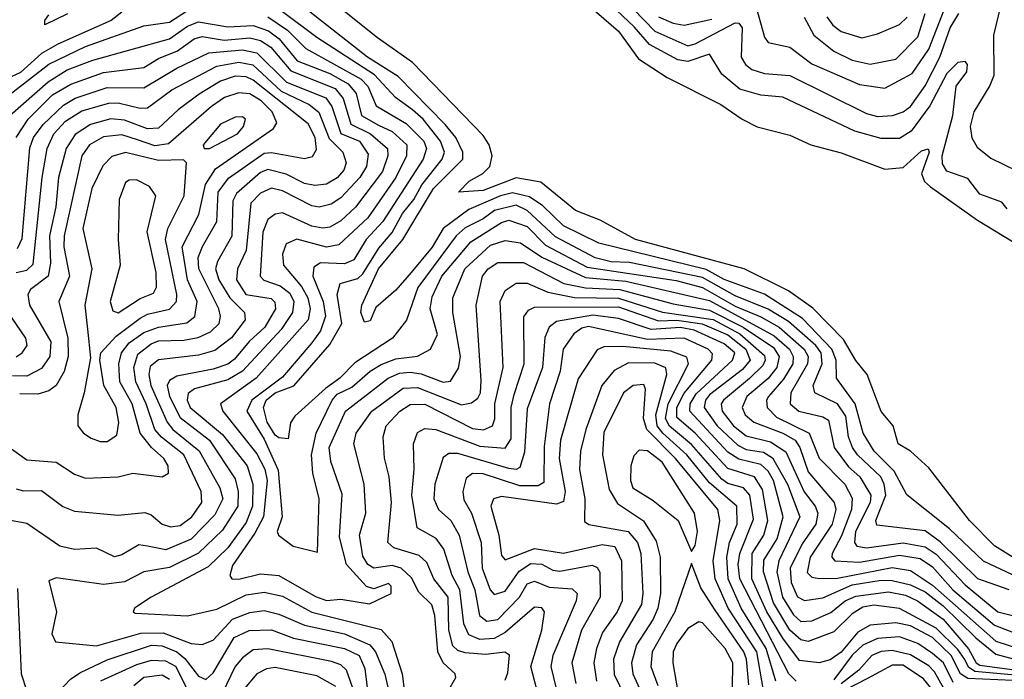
# Model space of a CAD drawing. Extents: x 1308313 to 1441400, y 959662 to 1036319.
# Tile 214 of 256: x 1311815 to 1314512, y 1028780 to 1030588. Entities that reach past the tile are written whole.
import ezdxf

# ---------------------------------------------------------------- set-up
doc = ezdxf.new("R2010")
doc.units = 0

msp = doc.modelspace()

# ---------------------------------------------------------------- linework, layer by layer
at = {"layer": '0CON10XD'}
for points in [[(1314583, 1029085), (1314485, 1029146), (1314416.4, 1029215), (1314305, 1029360), (1314255, 1029405.4), (1314220.9, 1029425), (1314207.7, 1029475), (1314175, 1029514.4), (1314136.3, 1029615), (1314105, 1029653.5), (1314071.3, 1029711.3), (1313987.2, 1029797.2), (1313921, 1029845), (1313799.1, 1029905), (1313501.8, 1029985), (1313405, 1030037.9), (1313337.3, 1030065), (1313242.8, 1030142.8), (1313175, 1030154.2), (1313085, 1030120), (1313016.7, 1030115), (1313046.5, 1030145), (1313084, 1030166), (1313103.1, 1030185), (1313109.1, 1030215), (1313101.3, 1030245), (1313085, 1030270.3), (1312890.6, 1030470.6), (1312795, 1030538.3), (1312519.1, 1030759.1)], [(1313268.4, 1030718.4), (1313455, 1030556.2), (1313510.2, 1030480.2), (1313588.8, 1030428.8), (1313735.6, 1030355), (1313794.4, 1030315), (1313835, 1030294.1), (1313925, 1030271.5), (1313982, 1030245), (1314065, 1030222.9), (1314185, 1030177.8), (1314235, 1030182.5), (1314285, 1030227.9), (1314303.4, 1030233.4), (1314306, 1030225), (1314285.6, 1030165), (1314293.8, 1030143.8), (1314309.5, 1030129.5), (1314438.4, 1030038.4), (1314608.2, 1029935)], [(1313438, 1030678), (1313555, 1030556.1), (1313645, 1030516.1), (1313665, 1030521.1), (1313775, 1030578.7), (1313785, 1030578.5), (1313794, 1030565), (1313791.2, 1030485), (1313803.1, 1030465), (1313820.7, 1030450.7), (1313855, 1030439.8), (1313925, 1030434.6), (1314135, 1030331), (1314165, 1030322.7), (1314205.7, 1030325), (1314235, 1030334.8), (1314255, 1030349.3), (1314295, 1030406), (1314335.8, 1030485), (1314363.7, 1030565), (1314387.3, 1030605)], [(1314520.3, 1030069.7), (1314505, 1030087.8), (1314445, 1030109.8), (1314412, 1030152), (1314355, 1030172.5), (1314342.4, 1030192.4), (1314342.2, 1030215), (1314371.4, 1030325), (1314379.8, 1030405), (1314409.5, 1030445), (1314411.5, 1030465), (1314405, 1030473.1), (1314385, 1030470), (1314355, 1030440.4), (1314308.2, 1030351.8), (1314257.4, 1030282.6), (1314225, 1030262.5), (1314175, 1030261.6), (1314102.5, 1030282.5), (1313905.6, 1030375), (1313845, 1030381.1), (1313787.6, 1030397.6), (1313738.2, 1030438.2), (1313705, 1030493.1), (1313645, 1030472.6), (1313617.7, 1030477.7), (1313539.9, 1030519.9), (1313498.3, 1030568.3), (1313417.5, 1030645)], [(1311735, 1030342.1), (1311895, 1030465.3), (1311995, 1030514.5), (1312155, 1030571), (1312225, 1030581.2), (1312275, 1030612.7)], [(1314642.8, 1029015), (1314455, 1029104.1), (1314362.1, 1029192.1), (1314245, 1029285.6), (1314210.7, 1029350.7), (1314155.4, 1029405), (1314125.9, 1029455), (1314103.5, 1029535), (1314052.3, 1029605), (1314051.6, 1029655), (1314040.1, 1029685), (1313958.9, 1029768.9), (1313855, 1029835.7), (1313745, 1029876.1), (1313695, 1029902.9), (1313401.6, 1029975), (1313305, 1030022.9), (1313247.6, 1030077.6), (1313211.9, 1030101.9), (1313165, 1030113.5), (1313132.5, 1030105), (1313045, 1030067.3), (1312974.9, 1030015.1), (1312945, 1029964.2), (1312886.9, 1029895), (1312845, 1029846.1), (1312790.7, 1029799.3), (1312775, 1029762.3), (1312759.1, 1029759.1), (1312749.6, 1029785), (1312751.9, 1029805), (1312797.9, 1029905), (1312864.6, 1029985.4), (1312948.9, 1030125), (1313028.6, 1030205), (1313029.2, 1030225), (1313009.6, 1030265), (1312980.5, 1030300.5), (1312851.6, 1030431.6), (1312767.7, 1030485), (1312598.2, 1030618.2)], [(1313828.8, 1030635), (1313855, 1030540), (1313864.8, 1030524.8), (1313925, 1030512.2), (1313985, 1030466.4), (1314115, 1030409.7), (1314185, 1030399.8), (1314259.4, 1030440.6), (1314305, 1030507), (1314347.2, 1030615)], [(1314501.8, 1030625), (1314482.5, 1030545), (1314483, 1030435), (1314472.6, 1030407.4), (1314428.6, 1030335), (1314419, 1030295), (1314423.5, 1030263.5), (1314438.2, 1030238.2), (1314475, 1030208.2), (1314583.5, 1030155)], [(1312095, 1030607.9), (1312065.3, 1030585), (1311919.2, 1030520.8), (1311875, 1030495.1), (1311817, 1030443), (1311755, 1030414.9)], [(1311946, 1030604), (1311883.6, 1030573.6), (1311884, 1030585), (1311895, 1030601.1)], [(1312495, 1030595.6), (1312548.9, 1030558.9), (1312598.7, 1030508.7), (1312750.4, 1030425), (1312768.4, 1030405), (1312791.5, 1030351.5), (1312873.3, 1030303.3), (1312922, 1030255), (1312929.2, 1030235), (1312920.1, 1030205), (1312809.6, 1030035), (1312763.8, 1029985), (1312730.3, 1029929.7), (1312705, 1029918.2), (1312638.7, 1029921.3), (1312620.6, 1029909.4), (1312617.9, 1029885), (1312645.9, 1029815), (1312652.9, 1029775), (1312639, 1029735), (1312615, 1029702.1), (1312535, 1029608.5), (1312450.9, 1029545), (1312437.6, 1029515), (1312485, 1029438.3), (1312523.3, 1029353.3), (1312533.6, 1029225), (1312520.4, 1029185), (1312523.6, 1029175), (1312563.8, 1029145), (1312631.2, 1029128.8), (1312635.2, 1029275), (1312617.8, 1029345), (1312614.4, 1029395), (1312627.3, 1029455), (1312670.8, 1029545), (1312685, 1029561.4), (1312725, 1029580.6), (1312775.1, 1029624.9), (1312805, 1029642.9), (1312845, 1029657.9), (1312905, 1029665.7), (1312940.3, 1029685), (1312959.6, 1029725), (1312939.1, 1029795), (1312945, 1029828.1), (1312971.5, 1029885), (1313051, 1029979), (1313135, 1030031.8), (1313155, 1030038.6), (1313205, 1030020.9), (1313255, 1029969.5), (1313369.8, 1029909.8), (1313613.1, 1029873.1), (1313685, 1029853.8), (1313775, 1029802.4), (1313845, 1029773.6), (1313895, 1029745.4), (1313964.1, 1029685), (1313974.5, 1029665), (1313972.9, 1029645), (1313926.9, 1029565), (1313925.2, 1029535), (1313949.7, 1029515), (1314015, 1029499.6), (1314030.3, 1029490.3), (1314046.3, 1029415), (1314085, 1029362.7), (1314116.6, 1029335), (1314146.3, 1029285), (1314145, 1029264.3), (1314104.4, 1029185), (1314101.4, 1029155), (1314108.1, 1029145), (1314135, 1029140.4), (1314235, 1029154.1), (1314295, 1029143), (1314325, 1029122.9), (1314405, 1029038.6), (1314494.4, 1028965), (1314585, 1028942.4)], [(1314525, 1029025.7), (1314440, 1029055), (1314336.5, 1029156.5), (1314295, 1029186.7), (1314162.7, 1029202.7), (1314160.6, 1029215), (1314187.3, 1029285), (1314183.4, 1029315), (1314173.6, 1029335), (1314109.7, 1029395), (1314095.9, 1029415), (1314085.3, 1029445), (1314078.4, 1029501.6), (1314055, 1029534.9), (1313993.3, 1029565), (1313988.6, 1029585), (1314012.9, 1029645), (1314010, 1029675), (1313995.5, 1029695), (1313920.6, 1029760.6), (1313865, 1029794.3), (1313775, 1029831.1), (1313685, 1029881.2), (1313485, 1029922.7), (1313435, 1029924.3), (1313391.6, 1029935), (1313283, 1029993), (1313205.1, 1030065), (1313175, 1030079.4), (1313115.2, 1030065), (1313085, 1030042), (1313035, 1030017.4), (1313010.4, 1029995), (1312905.9, 1029854.1), (1312875, 1029764.5), (1312836.5, 1029715), (1312732.7, 1029647.3), (1312692.2, 1029605), (1312652.7, 1029577.3), (1312569.1, 1029500.9), (1312557.1, 1029482.9), (1312550.8, 1029439.2), (1312525, 1029441.7), (1312515, 1029449.4), (1312492.9, 1029485), (1312482.4, 1029525), (1312490.6, 1029545), (1312514.9, 1029565), (1312565.6, 1029584.4), (1312665, 1029697.9), (1312697.2, 1029755), (1312684.8, 1029835), (1312692.7, 1029865), (1312741.3, 1029878.7), (1312755, 1029890.9), (1312798.6, 1029961.4), (1312835.1, 1030004.9), (1312863.9, 1030056.1), (1312895, 1030094.5), (1312916.3, 1030135), (1312972.2, 1030205), (1312978.2, 1030225), (1312967.6, 1030255), (1312920, 1030315), (1312891, 1030341), (1312844.8, 1030374.8), (1312786.9, 1030436.9), (1312629.1, 1030539.1), (1312535, 1030609.5)], [(1313565, 1030595.6), (1313605, 1030578.1), (1313635, 1030572.9), (1313711.2, 1030588.8)], [(1313964.3, 1030594.3), (1313990.5, 1030545), (1314045, 1030501.6), (1314095, 1030476.4), (1314145, 1030465.9), (1314215, 1030479.3), (1314275, 1030540.4), (1314295.3, 1030605)], [(1314026.2, 1030595), (1314042.2, 1030572.2), (1314065, 1030554.8), (1314121.7, 1030538.3), (1314165, 1030549.2), (1314225, 1030574.8), (1314245.9, 1030594.1)], [(1311787.7, 1030325), (1311892.6, 1030417.4), (1311945, 1030450.1), (1312015, 1030476.5), (1312225, 1030535.6), (1312275, 1030570.1), (1312305, 1030581.6), (1312385, 1030567.8), (1312455, 1030572.1), (1312496.7, 1030556.7), (1312525.8, 1030535), (1312575, 1030475.1), (1312665, 1030440), (1312715, 1030412.3), (1312736.3, 1030385), (1312751.2, 1030325), (1312798.3, 1030298.3), (1312835, 1030280.9), (1312875.9, 1030245), (1312874.9, 1030215), (1312844.9, 1030155), (1312768.2, 1030045), (1312689.4, 1029970.6), (1312655, 1029964.4), (1312574.2, 1029985.8), (1312545, 1029973.1), (1312534.8, 1029945.2), (1312537.3, 1029915), (1312586.6, 1029856.6), (1312604.3, 1029825), (1312610.9, 1029795), (1312605.1, 1029765), (1312462.6, 1029605), (1312364.7, 1029535), (1312371.5, 1029515), (1312465, 1029398.1), (1312486.2, 1029356.2), (1312492.9, 1029325), (1312482.7, 1029225), (1312459.3, 1029180.7), (1312397.6, 1029092.4), (1312390.8, 1029065), (1312395.7, 1029055.7), (1312415, 1029054.6), (1312475, 1029069.1), (1312525, 1029064.6), (1312625, 1029006.8), (1312655, 1028996.2), (1312695, 1028999.4), (1312773.5, 1028986.5), (1312832.9, 1029015), (1312832.5, 1029035), (1312825, 1029042.5), (1312785, 1029027.7), (1312765, 1029034.3), (1312709.9, 1029095), (1312690.6, 1029169.4), (1312697.9, 1029287.9), (1312667.3, 1029377.3), (1312663, 1029415), (1312707.9, 1029515), (1312823.9, 1029605), (1312855, 1029619.1), (1312885, 1029621.8), (1312915, 1029616.8), (1312975, 1029594), (1312995, 1029597.1), (1313017, 1029633), (1313022.4, 1029665), (1313001.6, 1029785), (1313001.4, 1029825), (1313034.2, 1029905), (1313105, 1029970), (1313145, 1029982.7), (1313186.5, 1029976.5), (1313245, 1029936.8), (1313365, 1029881.5), (1313475, 1029870.7), (1313705, 1029818.1), (1313881.6, 1029721.6), (1313924.1, 1029685), (1313933.4, 1029665), (1313932.6, 1029645), (1313907.4, 1029602.6), (1313866.5, 1029555), (1313860.7, 1029545), (1313862.4, 1029525), (1313888.3, 1029498.3), (1313977.4, 1029455), (1314005, 1029386.1), (1314075.1, 1029315), (1314095, 1029276.2), (1314093.1, 1029245), (1314066.5, 1029173.5), (1314040.3, 1029125), (1314039.4, 1029115), (1314047.7, 1029105), (1314115, 1029100.8), (1314225, 1029120.3), (1314281.5, 1029111.5), (1314315, 1029088.2), (1314371.5, 1029025), (1314485, 1028928.9), (1314646.3, 1028866.3)], [(1311805.4, 1030265), (1311837.9, 1030315), (1311905, 1030381.7), (1311955, 1030411), (1312045, 1030443), (1312155, 1030456.6), (1312195, 1030481.5), (1312247.7, 1030502.3), (1312293, 1030535), (1312315, 1030542), (1312375, 1030531.4), (1312445, 1030537.8), (1312475, 1030530.6), (1312502.6, 1030512.6), (1312557.7, 1030447.7), (1312679.1, 1030399.1), (1312701.3, 1030371.3), (1312721.7, 1030301.7), (1312775.9, 1030275), (1312822.1, 1030235), (1312823.3, 1030215), (1312808.7, 1030171.3), (1312735, 1030074.2), (1312695, 1030036.1), (1312665, 1030019.4), (1312645, 1030016.3), (1312615, 1030022.1), (1312535, 1030058.5), (1312515, 1030054.3), (1312495, 1030040.3), (1312481.1, 1030005), (1312474, 1029885), (1312483.6, 1029873.6), (1312528.3, 1029858.3), (1312555, 1029838), (1312566.2, 1029815), (1312562.3, 1029785), (1312531.2, 1029738.8), (1312425.6, 1029624.4), (1312385, 1029600.7), (1312293.8, 1029576.2), (1312276.7, 1029563.3), (1312274.1, 1029545), (1312282.1, 1029525), (1312371, 1029451), (1312438.1, 1029365), (1312454, 1029315), (1312452.4, 1029255), (1312435, 1029209.6), (1312385, 1029140.7), (1312331.7, 1029088.3), (1312174.9, 1029005.1), (1312129.5, 1028975), (1312125.7, 1028965), (1312131.3, 1028961.3), (1312275, 1028954), (1312355, 1028972), (1312435, 1029011.9), (1312485, 1029018.5), (1312535, 1029007.5), (1312615, 1028963.9), (1312805, 1028917), (1312834, 1028884), (1312862.3, 1028795), (1312869.2, 1028745)], [(1311809.1, 1029960.9), (1311821.7, 1029988.3), (1311843.2, 1030236.8), (1311853, 1030265), (1311879.3, 1030300.7), (1311935, 1030353.8), (1311967.2, 1030372.8), (1312055, 1030401.6), (1312155, 1030401.2), (1312245, 1030454.4), (1312333.5, 1030496.5), (1312425, 1030505.4), (1312465, 1030497.1), (1312546.2, 1030416.2), (1312653.9, 1030373.9), (1312670, 1030350), (1312695, 1030275.4), (1312745.9, 1030255), (1312769.2, 1030219.2), (1312764.6, 1030185), (1312746.5, 1030155), (1312695, 1030099.8), (1312668.2, 1030081.8), (1312635, 1030074), (1312615, 1030077.2), (1312535, 1030118.8), (1312505, 1030125.9), (1312475, 1030112.2), (1312448.5, 1030085), (1312435.4, 1029955), (1312411.2, 1029905), (1312408.7, 1029875), (1312434.1, 1029835), (1312503.6, 1029823.6), (1312513.7, 1029813.7), (1312515.6, 1029795), (1312486.7, 1029745), (1312444, 1029706), (1312403, 1029657), (1312385, 1029643.5), (1312345, 1029629.8), (1312245, 1029610.7), (1312225, 1029598.8), (1312219.3, 1029585), (1312225.1, 1029555), (1312255, 1029497.3), (1312335, 1029435.7), (1312405, 1029329.7), (1312413.4, 1029295), (1312412.2, 1029255), (1312371, 1029189), (1312305, 1029125.6), (1312225, 1029086.6), (1312155, 1029074.5), (1312102.5, 1029047.5), (1312045, 1029040), (1311915, 1029058.4), (1311895, 1029050), (1311915.7, 1028965), (1311903.4, 1028905), (1311912.9, 1028882.9), (1312025, 1028872.1), (1312146.6, 1028906.6), (1312207.7, 1028907.7), (1312285, 1028878.2), (1312315, 1028875.6), (1312345, 1028887.2), (1312398.3, 1028945), (1312445, 1028963.1), (1312485, 1028968.7), (1312525, 1028958.6), (1312595, 1028928.3), (1312705, 1028904.5), (1312774.5, 1028874.5), (1312789.9, 1028855), (1312815, 1028794.6), (1312828.8, 1028735)], [(1311805, 1029895.1), (1311835, 1029900.9), (1311852.1, 1029917.9), (1311876.2, 1030155), (1311890.7, 1030235), (1311908.7, 1030275), (1311940.5, 1030309.5), (1311985, 1030337.5), (1312058.8, 1030358.8), (1312085, 1030359.7), (1312145, 1030345.1), (1312165, 1030345.9), (1312231.4, 1030395), (1312355, 1030460.3), (1312415, 1030471.6), (1312453.6, 1030463.6), (1312531.7, 1030391.7), (1312607.5, 1030355), (1312634.2, 1030334.2), (1312662.5, 1030262.5), (1312700.3, 1030225), (1312709, 1030195), (1312702.9, 1030175), (1312685, 1030154.5), (1312655, 1030136.6), (1312623.4, 1030133.4), (1312595, 1030138.5), (1312544.6, 1030164.6), (1312495, 1030177.4), (1312475, 1030169.1), (1312408.8, 1030111.2), (1312398.9, 1030091.1), (1312395.9, 1029994.1), (1312357, 1029925), (1312351.8, 1029905), (1312360.1, 1029875), (1312390.3, 1029825), (1312431, 1029785), (1312432.2, 1029765), (1312395, 1029715.8), (1312349.3, 1029680.7), (1312305, 1029668.6), (1312195, 1029655.8), (1312172.3, 1029637.7), (1312168.6, 1029615), (1312174.2, 1029585), (1312218.6, 1029485), (1312234.2, 1029464.2), (1312306.5, 1029406.5), (1312363.1, 1029305), (1312371.2, 1029275), (1312349.2, 1029230.8), (1312285, 1029163.8), (1312215, 1029134.9), (1312164.9, 1029144.9), (1312141.7, 1029148.3), (1312095, 1029121), (1312075, 1029116.1), (1312025, 1029139.5), (1311965, 1029135.7), (1311925, 1029144.8), (1311835, 1029206.9), (1311775, 1029218.1)], [(1311805, 1029302.5), (1311825, 1029297), (1311875, 1029297.8), (1311933.5, 1029253.5), (1311965, 1029240.8), (1312085, 1029229.7), (1312157.4, 1029237.4), (1312175, 1029231.2), (1312205.5, 1029205), (1312227.7, 1029197.7), (1312255, 1029202), (1312286.5, 1029225), (1312313.7, 1029265), (1312312.2, 1029295), (1312264.9, 1029395), (1312203.4, 1029443.4), (1312185.1, 1029465.1), (1312161.6, 1029535), (1312133.4, 1029595), (1312127.4, 1029635), (1312139, 1029671), (1312175, 1029699.8), (1312195, 1029707.3), (1312265, 1029709), (1312303.7, 1029716.3), (1312337.5, 1029732.5), (1312361.5, 1029755), (1312365.4, 1029775), (1312360.3, 1029795), (1312305.7, 1029905), (1312304.3, 1029935.7), (1312316, 1029966), (1312354.6, 1030035), (1312359, 1030115), (1312387.1, 1030152.9), (1312485, 1030221.9), (1312505, 1030224), (1312595, 1030206.9), (1312617, 1030213), (1312628.4, 1030231.6), (1312624.4, 1030265), (1312605, 1030302.4), (1312455, 1030421.6), (1312435, 1030431.4), (1312405, 1030432.4), (1312365, 1030419.5), (1312306.4, 1030383.6), (1312249.1, 1030340.9), (1312195, 1030290.5), (1312165, 1030288.8), (1312102.3, 1030312.3), (1312065, 1030315.8), (1312009.3, 1030300.7), (1311967.4, 1030272.6), (1311942, 1030235), (1311921.7, 1030155), (1311914, 1030075), (1311896.7, 1029995), (1311899.8, 1029920.2), (1311893.2, 1029885), (1311845, 1029848.1), (1311837.1, 1029835), (1311842.3, 1029805), (1311899.9, 1029705), (1311897.7, 1029665), (1311875, 1029632.2), (1311835, 1029611.1), (1311795, 1029611.6)], [(1311786.2, 1029416.2), (1311835, 1029381.6), (1311914.8, 1029374.8), (1311965, 1029342.6), (1311995, 1029331.4), (1312084.7, 1029335.3), (1312124.8, 1029345.2), (1312205.3, 1029334.7), (1312222.9, 1029345), (1312221.4, 1029365), (1312209.6, 1029385), (1312176.1, 1029415), (1312144.9, 1029455), (1312123.2, 1029535), (1312089.6, 1029595), (1312086.9, 1029645), (1312093.6, 1029675), (1312115, 1029702.4), (1312155, 1029730.7), (1312194.8, 1029745.2), (1312272.8, 1029757.2), (1312295, 1029774.2), (1312301.6, 1029815), (1312275.1, 1029875.1), (1312259.9, 1029965), (1312305.9, 1030054.1), (1312324.4, 1030135.6), (1312351.2, 1030178.8), (1312510.7, 1030289.3), (1312519, 1030305), (1312506.4, 1030335), (1312476.2, 1030365), (1312445, 1030384.2), (1312415, 1030386.8), (1312375.7, 1030374.3), (1312340.2, 1030349.8), (1312222.4, 1030247.6), (1312185, 1030241.8), (1312138.1, 1030258.1), (1312095, 1030272.3), (1312045, 1030266.4), (1312006, 1030245), (1311985.2, 1030215), (1311936.9, 1029995), (1311936.1, 1029965), (1311951.4, 1029885), (1311922.4, 1029815), (1311947.1, 1029715), (1311947.9, 1029665), (1311936.5, 1029623.5), (1311915, 1029585.3), (1311895, 1029570.8), (1311865, 1029561.6), (1311815, 1029562.2)], [(1312335, 1030234.2), (1312411.4, 1030275), (1312428, 1030295), (1312433.3, 1030315), (1312425, 1030321.2), (1312405, 1030320.8), (1312365, 1030301.4), (1312317.8, 1030245), (1312320, 1030235), (1312335, 1030234.2)], [(1312035, 1029431.6), (1312055, 1029431.9), (1312081.2, 1029448.8), (1312086.4, 1029483.6), (1312079.4, 1029525), (1312045.8, 1029585), (1312034.5, 1029655), (1312037.2, 1029675), (1312079.7, 1029720.3), (1312145, 1029769.4), (1312165, 1029780.5), (1312225.5, 1029794.5), (1312244.5, 1029815), (1312245.4, 1029835), (1312214, 1029985), (1312220.9, 1030015), (1312265.2, 1030105), (1312272.2, 1030195), (1312263.6, 1030203.6), (1312195, 1030201.6), (1312105, 1030223.7), (1312067.4, 1030212.6), (1312042.8, 1030187.2), (1312012.6, 1030125), (1311988.2, 1030015), (1312012.8, 1029905), (1311993, 1029805), (1312000.8, 1029739.2), (1312008.9, 1029661.1), (1311991.8, 1029565), (1311973.9, 1029505), (1311974.6, 1029475), (1311989.5, 1029455), (1312010.7, 1029440.7), (1312035, 1029431.6)], [(1312085, 1029784.4), (1312145, 1029823.8), (1312181.4, 1029838.6), (1312189.7, 1029855), (1312189, 1029895), (1312163.9, 1030006.1), (1312187.5, 1030105), (1312170.7, 1030130.7), (1312135, 1030148.6), (1312115, 1030148), (1312105, 1030141.5), (1312087.5, 1030095), (1312084.3, 1029985), (1312090.2, 1029915), (1312062.9, 1029815), (1312070, 1029790), (1312085, 1029784.4)], [(1312987, 1028745), (1313009.7, 1028785), (1313007.7, 1028795), (1312975, 1028825.7), (1312960.4, 1028855), (1312952.6, 1028955), (1312943.8, 1028983.8), (1312908.6, 1029018.6), (1312888.3, 1029058.3), (1312860.2, 1029085), (1312835, 1029092.4), (1312785, 1029084.5), (1312768.9, 1029095), (1312755, 1029117.5), (1312746.2, 1029175), (1312763.2, 1029235), (1312758.8, 1029315), (1312730.4, 1029425), (1312736.6, 1029455), (1312779.9, 1029515), (1312865, 1029578), (1312905, 1029579.7), (1313025, 1029532.2), (1313052.2, 1029537.8), (1313069.6, 1029550.4), (1313077, 1029565), (1313078.8, 1029598.8), (1313065.8, 1029805), (1313082.4, 1029885), (1313098.3, 1029905), (1313125, 1029922.6), (1313195, 1029922.2), (1313305.1, 1029865.1), (1313365, 1029852.6), (1313458.5, 1029848.5), (1313605, 1029809.1), (1313705, 1029791.9), (1313797.1, 1029745), (1313879.5, 1029689.5), (1313895.5, 1029665), (1313889.1, 1029635), (1313865.4, 1029604.6), (1313807, 1029555), (1313793.6, 1029525), (1313802.3, 1029505), (1313825.7, 1029485), (1313905, 1029454.7), (1313938.9, 1029435), (1313952.1, 1029415), (1313975, 1029348.7), (1314046.4, 1029265), (1314050.9, 1029245), (1314040.8, 1029205), (1313980.2, 1029115), (1313972.4, 1029072.4), (1313985, 1029060.2), (1314005, 1029056.2), (1314055, 1029057.3), (1314205, 1029086.5), (1314255, 1029077.9), (1314315, 1029038.1), (1314488.9, 1028885), (1314629.2, 1028839.2)], [(1313145, 1028778.2), (1313152.4, 1028797.6), (1313156.6, 1028846.6), (1313144.1, 1028854.1), (1313092.1, 1028847.9), (1313035, 1028852.6), (1313015, 1028859.1), (1313001.9, 1028871.9), (1312990.7, 1028915), (1312988.7, 1029005), (1312949.2, 1029055), (1312930.4, 1029100.4), (1312909.2, 1029119.2), (1312840.1, 1029140.1), (1312823, 1029155), (1312833.1, 1029265), (1312827.2, 1029335), (1312814.3, 1029385.7), (1312810.4, 1029445), (1312819, 1029475), (1312856.7, 1029515), (1312885, 1029533.1), (1312925, 1029534.4), (1313055, 1029467.1), (1313085.9, 1029464.1), (1313110, 1029475), (1313116.2, 1029493.8), (1313116.2, 1029535), (1313139.1, 1029635), (1313131.2, 1029815), (1313144.6, 1029845.4), (1313175, 1029865.5), (1313205, 1029865.4), (1313261.3, 1029841.3), (1313335, 1029826.3), (1313455, 1029824.6), (1313575.9, 1029785.9), (1313715, 1029766.1), (1313787.2, 1029727.2), (1313855, 1029667.8), (1313857, 1029655), (1313850.2, 1029639.8), (1313814.4, 1029604.4)], [(1311805, 1029663.5), (1311821.8, 1029675), (1311835.3, 1029695), (1311832, 1029715), (1311741.9, 1029845)], [(1314541.5, 1028791.5), (1314431.7, 1028801.7), (1314413.7, 1028813.7), (1314404.3, 1028834.3), (1314385, 1028862.1), (1314325, 1028920.5), (1314225, 1028974.2), (1314155, 1028983.4), (1314125, 1028977.6), (1314095, 1028959.2), (1314045, 1028910.5), (1313975, 1028884.1), (1313955, 1028888.1), (1313925, 1028915.1), (1313879.7, 1028989.7), (1313852.5, 1029075), (1313853.7, 1029106.3), (1313889.7, 1029165), (1313906.2, 1029225), (1313880.3, 1029325), (1313865, 1029350.6), (1313845, 1029368.4), (1313785, 1029383.1), (1313755, 1029402.1), (1313650.9, 1029515), (1313651.6, 1029535), (1313667.8, 1029562.2), (1313767.8, 1029655), (1313774.2, 1029675), (1313745, 1029699.7), (1313662.8, 1029737.2), (1313625, 1029744.2), (1313545, 1029739.1), (1313455, 1029769.1), (1313385, 1029778.3), (1313285, 1029760.7), (1313265.1, 1029744.9), (1313253.1, 1029716.9), (1313246.9, 1029635), (1313205, 1029521.1), (1313197.5, 1029402.5), (1313185, 1029360.9), (1313174.7, 1029355.3), (1313155, 1029357.9), (1313015, 1029398.6), (1312990.8, 1029399.2), (1312975, 1029387.5), (1312952.2, 1029315), (1312949.2, 1029275), (1312962.2, 1029245), (1312996.3, 1029215), (1313018.5, 1029175), (1313042.7, 1029075), (1313061.7, 1029025), (1313074.9, 1028954.9), (1313095, 1028939), (1313125, 1028944.3), (1313183.8, 1029005), (1313205, 1029041.4), (1313225, 1029049.5), (1313265, 1029032.4), (1313328.3, 1029028.3), (1313342.5, 1029015), (1313339.3, 1028995), (1313275.1, 1028845), (1313269.5, 1028815), (1313284.9, 1028755)], [(1313169.1, 1029560.9), (1313196.8, 1029645), (1313196.4, 1029773.6), (1313208.4, 1029791.6), (1313225, 1029799.6), (1313455, 1029800.4), (1313565, 1029762), (1313615, 1029764.7), (1313684.3, 1029754.3), (1313755, 1029724.3), (1313804.2, 1029685), (1313815.5, 1029655), (1313795, 1029629.5), (1313705, 1029559.7), (1313693.5, 1029545), (1313689.6, 1029525), (1313725.5, 1029475), (1313781.9, 1029421.9), (1313805, 1029410), (1313852.6, 1029402.6), (1313877, 1029387), (1313918.2, 1029315), (1313951.7, 1029225), (1313894.9, 1029105), (1313888.7, 1029075), (1313904.4, 1029005), (1313935, 1028957.1), (1313955, 1028938.6), (1313985, 1028940.6), (1314037, 1028963), (1314076.2, 1028995), (1314105, 1029007.9), (1314195, 1029019.5), (1314241.1, 1029011.1), (1314274.1, 1028995), (1314344.6, 1028944.6), (1314413.7, 1028863.7), (1314434.8, 1028825), (1314445, 1028818.9), (1314580.4, 1028800.4)], [(1314535, 1028777.1), (1314411.9, 1028781.9), (1314391.8, 1028795), (1314366.9, 1028845), (1314315, 1028894.5), (1314255, 1028926.7), (1314215, 1028935.1), (1314145, 1028928.4), (1314110.9, 1028909.1), (1314065, 1028854.1), (1314035, 1028833.5), (1314005, 1028824.9), (1313951.5, 1028831.5), (1313905, 1028893.1), (1313862, 1028965), (1313820.6, 1029055), (1313821, 1029125), (1313853.7, 1029175), (1313864.3, 1029215), (1313849.9, 1029299.9), (1313827.8, 1029335), (1313755, 1029358.2), (1313665, 1029454.9), (1313615, 1029497.5), (1313614.9, 1029525), (1313635, 1029564.6), (1313711.3, 1029655), (1313712.4, 1029672.4), (1313701, 1029685), (1313635, 1029714.5), (1313535, 1029711.6), (1313373.1, 1029746.9), (1313355, 1029742.6), (1313333, 1029727), (1313304, 1029685), (1313295.5, 1029624.5), (1313266.1, 1029535), (1313251.9, 1029418.1), (1313250.6, 1029319.4), (1313235, 1029310), (1313185, 1029310.7), (1313085, 1029343), (1313055, 1029344.4), (1313038.4, 1029331.6), (1313028.9, 1029295), (1313031.8, 1029271.8), (1313052.5, 1029235), (1313079.1, 1029155), (1313081.8, 1029085), (1313103.5, 1029025), (1313115, 1029012.8), (1313145, 1029021.4), (1313183.2, 1029076.8), (1313215, 1029097.1), (1313245, 1029095.3), (1313275, 1029079.6), (1313295, 1029076.3), (1313382.8, 1029092.8), (1313396.8, 1029086.8), (1313403.7, 1029073.7), (1313405.2, 1029005), (1313353.8, 1028915), (1313327.7, 1028825), (1313338.6, 1028768.6)], [(1313942.2, 1028775), (1313922.2, 1028795), (1313787.5, 1029055), (1313783.5, 1029095), (1313787.5, 1029125), (1313825, 1029219.2), (1313815.1, 1029285.1), (1313797.5, 1029305), (1313755, 1029316.7), (1313738.5, 1029328.5), (1313655, 1029423.1), (1313595, 1029473.8), (1313584, 1029495), (1313591.5, 1029535), (1313647.2, 1029645), (1313642.5, 1029662.5), (1313598.9, 1029678.9), (1313467.6, 1029692.4), (1313415, 1029691), (1313397.1, 1029682.9), (1313345, 1029603.1), (1313296.4, 1029435), (1313292.9, 1029385), (1313309.2, 1029295), (1313305, 1029267.3), (1313285, 1029259.6), (1313135, 1029281.5), (1313113.3, 1029275), (1313106, 1029255), (1313127.6, 1029175), (1313135, 1029119.2), (1313145, 1029107.8), (1313225, 1029138.2), (1313305, 1029126.2), (1313410.5, 1029149.5), (1313445, 1029144.3), (1313463.4, 1029105), (1313464.9, 1028995), (1313451.4, 1028965), (1313411.7, 1028908.3), (1313394.6, 1028865), (1313387.7, 1028825), (1313394.9, 1028775)], [(1313885.8, 1028775), (1313859.7, 1028865), (1313791.3, 1028975), (1313755.9, 1029055), (1313751.9, 1029115), (1313759.2, 1029155), (1313780.6, 1029205), (1313779.7, 1029255), (1313705, 1029318.8), (1313642.9, 1029395), (1313576.9, 1029455), (1313561.4, 1029475), (1313557.2, 1029505), (1313587.9, 1029615), (1313585, 1029633.4), (1313555, 1029646.4), (1313482.3, 1029647.7), (1313443.8, 1029626.2), (1313410, 1029585), (1313365.8, 1029465), (1313351.1, 1029405), (1313348.7, 1029355), (1313362.9, 1029275), (1313362.5, 1029212.5), (1313374.4, 1029204.4), (1313482.1, 1029185), (1313507.6, 1029155), (1313516.3, 1029125), (1313522.2, 1029015), (1313518, 1028985), (1313457.6, 1028882.4), (1313441.7, 1028835), (1313443.7, 1028793.7), (1313471.7, 1028735)], [(1313851.8, 1028755), (1313833.9, 1028855), (1313756, 1028975), (1313719.8, 1029055), (1313714.4, 1029105), (1313732.8, 1029215), (1313727.4, 1029245), (1313611.4, 1029385), (1313533.1, 1029465), (1313523.6, 1029495), (1313529.1, 1029575), (1313525, 1029588.2), (1313495, 1029585.3), (1313469.2, 1029565), (1313415, 1029456.5), (1313411.1, 1029395), (1313429.9, 1029300.1), (1313452.3, 1029262.3), (1313524.2, 1029214.2), (1313558.6, 1029158.6), (1313569.8, 1029115), (1313569.9, 1029015), (1313563.3, 1028975), (1313550.5, 1028945), (1313504.9, 1028875), (1313491.1, 1028825), (1313494.6, 1028795), (1313517.3, 1028745)], [(1313814.4, 1029604.4), (1313742.6, 1029545), (1313736.9, 1029535), (1313738.9, 1029515), (1313769.9, 1029475), (1313805, 1029447.2), (1313871.2, 1029431.2), (1313913.7, 1029403.7), (1313964.3, 1029294.3), (1313994, 1029255), (1314001.6, 1029235), (1313995.9, 1029205), (1313958.2, 1029151.8), (1313925.3, 1029085), (1313928.2, 1029045), (1313945.8, 1029005.8), (1313965, 1028996.2), (1314015, 1029003.2), (1314095, 1029038.8), (1314175, 1029052.1), (1314205, 1029051.3), (1314255, 1029039), (1314295, 1029019.6), (1314345, 1028981.4), (1314433.8, 1028893.8), (1314489, 1028849), (1314607.2, 1028817.2)], [(1313235.9, 1028735), (1313215.4, 1028815), (1313245.5, 1028915), (1313252.2, 1028965), (1313245, 1028975.9), (1313225, 1028978.2), (1313145, 1028908.3), (1313115, 1028892.2), (1313075, 1028889.1), (1313045, 1028901.9), (1313031.7, 1028931.7), (1313021, 1029025), (1312999.8, 1029065), (1312976.7, 1029136.7), (1312956, 1029166), (1312903.9, 1029195), (1312889.1, 1029285), (1312895.5, 1029355), (1312893.4, 1029425), (1312905, 1029456.2), (1312925, 1029467.4), (1312955, 1029464.8), (1313075, 1029418.8), (1313145, 1029413.6), (1313160.9, 1029439.1), (1313160.9, 1029525), (1313169.1, 1029560.9)], [(1313655, 1029130), (1313665, 1029146.7), (1313672, 1029185), (1313663.4, 1029235), (1313574.5, 1029375), (1313535, 1029406.6), (1313511.7, 1029408.3), (1313497.7, 1029392.3), (1313488.7, 1029365), (1313487.7, 1029325), (1313494.8, 1029305), (1313550.4, 1029270.4), (1313618.8, 1029215), (1313655, 1029130)], [(1313812.3, 1028765), (1313806.2, 1028835), (1313798.2, 1028855), (1313717.8, 1028972.2), (1313680.8, 1029030.8), (1313655, 1029097.5), (1313610, 1028965), (1313547.9, 1028855), (1313544.3, 1028815), (1313563.3, 1028763.3)], [(1311809.1, 1029029.1), (1311819.3, 1028795), (1311835, 1028747.5)], [(1311900.8, 1028725), (1311955, 1028781.4), (1311981.3, 1028798.7), (1312055, 1028833.6), (1312176.5, 1028873.5), (1312205, 1028872.3), (1312245.3, 1028855.3), (1312267.5, 1028837.5), (1312305, 1028788.5), (1312325, 1028779.5), (1312345, 1028797.8), (1312402.2, 1028895), (1312443.9, 1028913.9), (1312505, 1028915.4), (1312565, 1028893.2), (1312705, 1028864.5), (1312745.2, 1028845), (1312760.2, 1028810.2), (1312769.8, 1028735)], [(1313725, 1028623.2), (1313772.8, 1028647.2), (1313783.9, 1028665), (1313768, 1028755), (1313768.9, 1028825), (1313747.6, 1028865), (1313685, 1028934.7), (1313675, 1028937.6), (1313645, 1028919.7), (1313615, 1028878.2), (1313604.8, 1028855), (1313604.2, 1028825), (1313621.6, 1028725), (1313643.7, 1028675), (1313683.7, 1028623.7), (1313725, 1028623.2)], [(1314371.6, 1028771.6), (1314345.1, 1028825), (1314315, 1028850.5), (1314275, 1028878.4), (1314225, 1028896.6), (1314165, 1028892.3), (1314125, 1028873.5), (1314095, 1028846.5), (1314045, 1028779.1)], [(1312738.1, 1028725), (1312710.5, 1028805), (1312695, 1028819.9), (1312668.8, 1028828.8), (1312495, 1028863.8), (1312455, 1028861), (1312425, 1028839.2), (1312405.2, 1028815), (1312345, 1028690)], [(1314346.4, 1028755), (1314320.6, 1028800.6), (1314305, 1028816.8), (1314255, 1028846.9), (1314205, 1028858.7), (1314175, 1028856.5), (1314149.3, 1028845), (1314113.8, 1028805), (1314065, 1028767.6)], [(1312305, 1028692.9), (1312242.9, 1028815), (1312215, 1028830.1), (1312175, 1028831.5), (1312135, 1028820.2), (1312036.8, 1028775)], [(1312680.8, 1028760.8), (1312629.2, 1028789.2), (1312515, 1028812.6), (1312491.3, 1028808.7), (1312464.9, 1028795.1), (1312430.6, 1028755)], [(1314375, 1028678.2), (1314291.1, 1028781.1), (1314235, 1028819.2), (1314205, 1028818.6), (1314137.2, 1028782.8), (1314075, 1028750.2)], [(1312225, 1028779.8), (1312205, 1028791.5), (1312155.3, 1028785), (1312128, 1028762)]]:
    msp.add_lwpolyline(points, dxfattribs=at)

doc.saveas('drawing.dxf')
